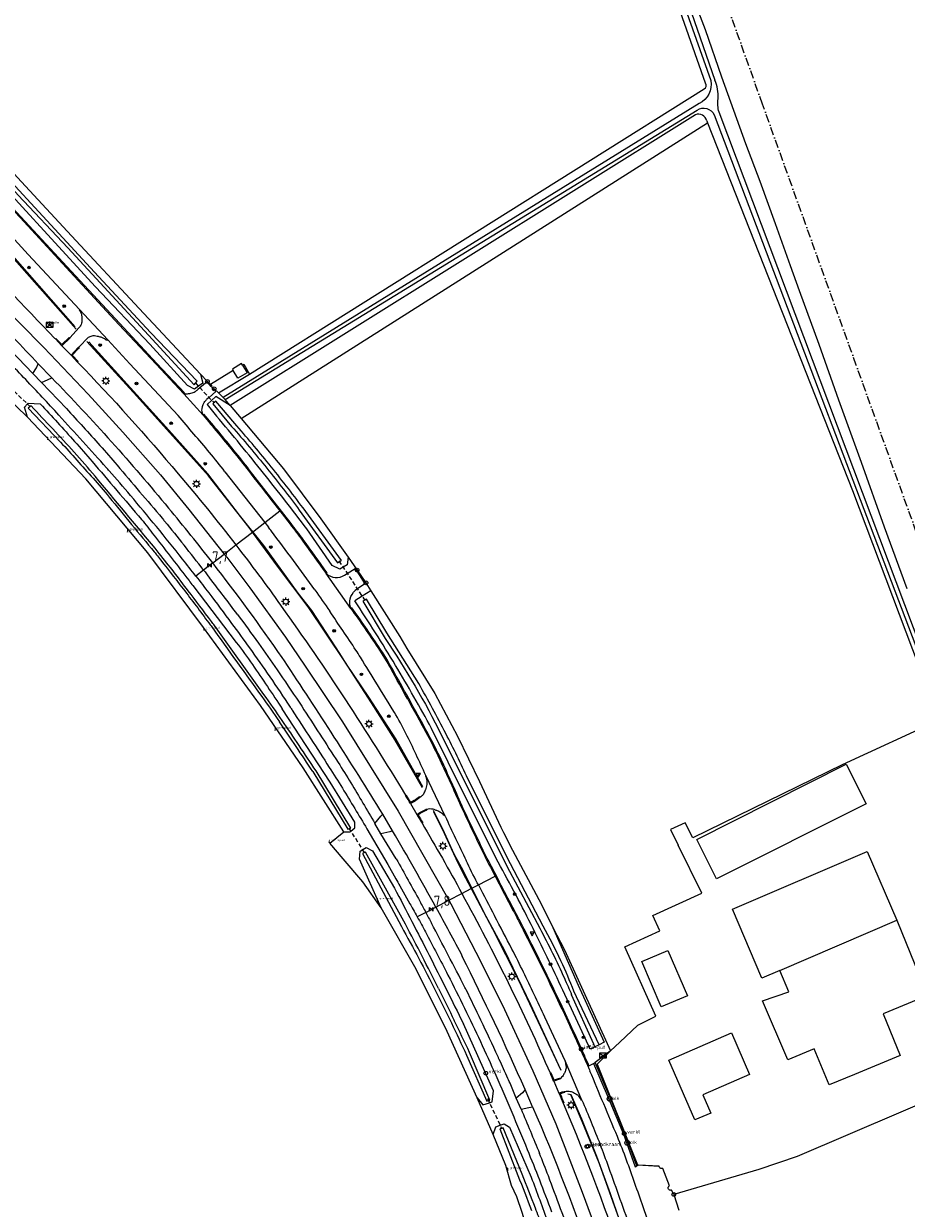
# Model space of a CAD drawing. Extents: x 165936 to 168490, y 440742 to 446306.
# Tile 56 of 78: x 167279 to 167494, y 444247 to 444534. Entities that reach past the tile are written whole.
import ezdxf

# ---------------------------------------------------------------- set-up
doc = ezdxf.new("R2010")
doc.units = 0
doc.header["$LTSCALE"] = 4
doc.linetypes.add('SPOOR', pattern=[0.8, 0.5, -0.15, 0, -0.15])
doc.linetypes.add('STIPPELFIJN', pattern=[0.375, 0.25, -0.125])
doc.layers.get('0').update_dxf_attribs({"linetype": 'CONTINUOUS'})
for name, color, linetype in [('G_BTD', 3, 'CONTINUOUS'), ('G_OTD', 32, 'CONTINUOUS'), ('G_OWG', 6, 'CONTINUOUS'), ('G_OWT', 6, 'CONTINUOUS'), ('G_PND', 1, 'CONTINUOUS'), ('G_WGD', 7, 'CONTINUOUS'), ('G_WGI', 1, 'CONTINUOUS'), ('G_WTD', 5, 'CONTINUOUS'), ('LKWDUP', 5, 'CONTINUOUS'), ('LSHD', 3, 'CONTINUOUS'), ('LSPR', 7, 'CONTINUOUS'), ('LWGI', 7, 'CONTINUOUS'), ('PPALHM', 10, 'CONTINUOUS'), ('PVGO', 102, 'CONTINUOUS')]:
    doc.layers.add(name, color=color, linetype=linetype)
for name, color, linetype, true_color in [('PBRD', 7, 'CONTINUOUS', 0xbd2877), ('PKST', 7, 'CONTINUOUS', 0xbd2877), ('PPAL', 7, 'CONTINUOUS', 0xbd2877), ('PPUT', 7, 'CONTINUOUS', 0xbd2877)]:
    doc.layers.add(name, color=color, linetype=linetype, true_color=true_color)
doc.styles.add('ISO', font='ISO')
doc.styles.get("Standard").update_dxf_attribs({"font": 'ISO'})

# ---------------------------------------------------------------- blocks, each defined once
blk = doc.blocks.new('schk.dwg')
for p, q in [((0.86, 0.56), (-0.86, 0.56)), ((-0.86, 0.56), (-0.86, -0.56)), ((0.86, -0.56), (0.86, 0.56)), ((-0.86, -0.56), (0.86, -0.56))]:
    blk.add_line(p, q)
at = {"linetype": 'Continuous'}
for p, q in [((-0.86, 0.56), (0.86, -0.56)), ((-0.86, -0.56), (0.86, 0.56))]:
    blk.add_line(p, q, dxfattribs=at)
blk = doc.blocks.new('kolk')
at = {"color": 0}
blk.add_circle((0, 0), 0.6, dxfattribs=at)
at = {"color": 0, "linetype": 'Continuous', "style": 'ISO'}
blk.add_attdef('KOLK', (-0.04, -0.26), '', height=0.8, dxfattribs=at)
blk = doc.blocks.new('lichtmast')
at = {"color": 0}
for p, q in [((-0.6, 0), (-1, 0)), ((-0.71, 0.71), (-0.42, 0.42)), ((0, 0.6), (0, 1)), ((0.42, 0.42), (0.71, 0.71)), ((0.6, 0), (1, 0)), ((-0.42, -0.42), (-0.71, -0.71)), ((0, -0.6), (0, -1)), ((0.42, -0.42), (0.71, -0.71))]:
    blk.add_line(p, q, dxfattribs=at)
blk.add_circle((0, 0), 0.6, dxfattribs=at)
blk = doc.blocks.new('klok')
at = {"color": 0}
blk.add_circle((0, 0), 0.45, dxfattribs=at)
at = {"style": 'ISO'}
blk.add_attdef('KLOK', (0.7, 0), '', height=0.9, dxfattribs=at)
blk = doc.blocks.new('boom')
at = {"color": 0}
for radius in [0.315, 0.225, 0.135]:
    blk.add_circle((0, 0), radius, dxfattribs=at)
blk = doc.blocks.new('verklikker')
at = {"color": 0}
blk.add_circle((0, 0), 0.45, dxfattribs=at)
at = {"color": 0, "style": 'ISO'}
blk.add_attdef('VERKLIKKER', (0.7, 0), '', height=0.9, dxfattribs=at)
blk = doc.blocks.new('verkeersbord')
at = {"color": 0}
for p, q in [((0.5, 0.32), (-0.5, 0.32)), ((-0.5, 0.32), (0, -0.6)), ((0, -0.6), (0.5, 0.32))]:
    blk.add_line(p, q, dxfattribs=at)
blk = doc.blocks.new('verkeersbord-pl')
at = {"linetype": 'Continuous'}
blk.add_circle((0, 0), 0.03, dxfattribs=at)
blk = doc.blocks.new('kilometerpaal')
at = {"color": 0}
for p, q in [((-0.44, 0.44), (0.44, -0.44)), ((-0.44, -0.44), (-0.44, 0.44)), ((0.44, 0.44), (-0.44, -0.44)), ((0.44, -0.44), (0.44, 0.44))]:
    blk.add_line(p, q, dxfattribs=at)
at = {"color": 0, "style": 'ISO'}
blk.add_attdef('KILOMETERPAAL', (0.59, 0.87), '', height=2.5, dxfattribs=at)
blk = doc.blocks.new('grensmarkering')
at = {"linetype": 'ByBlock', "lineweight": -2}
h = blk.add_hatch(color=0, dxfattribs=at)
h.dxf.hatch_style = 1
h.paths.add_polyline_path([(0.09, 0.55, 0.219912), (0.05, 0.61, -0.457379), (0.04, 0.66, 2.245674), (-0.04, 0.66, -0.457379), (-0.05, 0.61, 0.219912), (-0.09, 0.55), (-0.15, 0.04), (-0.18, 0.04), (-0.18, 0.01, 0.018367), (-0.1, 0, -0.954633), (0.1, 0, 0.018367), (0.18, 0.01), (0.18, 0.04), (0.15, 0.04)])
at = {"linetype": 'ByBlock', "lineweight": -2, "true_color": 0x681648}
h = blk.add_hatch(color=219, dxfattribs=at)
h.dxf.hatch_style = 1
h.paths.add_polyline_path([(0.1, 0, 1), (-0.1, 0, 1)])
at = {"linetype": 'ByBlock', "lineweight": -2}
h = blk.add_hatch(color=0, dxfattribs=at)
h.dxf.hatch_style = 1
h.paths.add_polyline_path([(0.18, -0.04, -0.022381), (0.08, -0.06, -0.528879), (-0.08, -0.06, -0.022381), (-0.18, -0.04), (-0.18, -0.13, 0.083333), (0.18, -0.13)])
at = {"color": 0, "linetype": 'ByBlock', "lineweight": -2}
blk.add_attdef('GRENSMARKERING', (0.5, 0.35), '', height=0.5, dxfattribs=at)
blk = doc.blocks.new('verkeersteller')
at = {"color": 0}
blk.add_circle((0, 0), 0.45, dxfattribs=at)
blk = doc.blocks.new('telpaal')
at = {"linetype": 'ByBlock', "lineweight": -2}
h = blk.add_hatch(color=0, dxfattribs=at)
h.dxf.hatch_style = 1
h.paths.add_polyline_path([(0.15, 0.8), (-0.15, 0.8), (-0.15, -0.1), (0, -0.1, -0.414214), (-0.1, 0, -1), (0.1, 0, -0.414214), (0, -0.1), (0.15, -0.1)])
h.paths.add_polyline_path([(0, 0.4), (0, 0.6), (-0.05, 0.6), (-0.05, 0.65, 0.414214), (0, 0.7), (0.05, 0.7), (0.05, 0.4)], flags=16)
at = {"linetype": 'ByBlock', "lineweight": -2, "true_color": 0x681648}
h = blk.add_hatch(color=219, dxfattribs=at)
h.dxf.hatch_style = 1
h.paths.add_polyline_path([(0.1, 0, 1), (-0.1, 0, 1)])
at = {"color": 0, "linetype": 'ByBlock', "lineweight": -2}
blk.add_attdef('TELPAAL', (0.5, 0.35), '', height=0.5, dxfattribs=at)
blk = doc.blocks.new('brandkraan')
at = {"color": 0}
blk.add_circle((0, 0), 0.45, dxfattribs=at)
at = {"color": 0, "style": 'ISO'}
blk.add_attdef('BRANDKRAAN', (0.7, 0), '', height=0.9, dxfattribs=at)

msp = doc.modelspace()

# ---------------------------------------------------------------- linework, layer by layer
at = {"layer": 'G_BTD', "linetype": 'Continuous', "transparency": 33554687}
for points in [[(167332.293, 444438.452), (167445.568, 444510.267)], [(167332.587, 444451.427), (167332.933, 444451.638), (167334.33, 444449.255)], [(167330.379, 444450.083), (167324.807, 444446.692)]]:
    msp.add_lwpolyline(points, dxfattribs=at)
at = {"layer": 'G_OTD', "linetype": 'Continuous', "transparency": 33554687}
for points in [[(167501.835, 444365.21), (167478.269, 444354.302), (167441.957, 444336.584), (167440.075, 444340.279), (167436.569, 444338.655), (167438.43, 444334.831)], [(167421.979, 444284.843), (167424.234, 444286.988), (167428.596, 444291.076), (167433.005, 444293.266), (167425.459, 444310.108), (167433.964, 444313.981), (167432.269, 444317.703), (167444.126, 444323.126), (167438.43, 444334.831)], [(167421.879, 444284.748), (167418.735, 444281.66), (167428.5, 444257.188), (167433.819, 444256.86)], [(167531.106, 444286.512), (167467.272, 444259.233), (167458.034, 444256.011), (167437.344, 444249.986)]]:
    msp.add_lwpolyline(points, dxfattribs=at)
at = {"layer": 'G_OWG', "linetype": 'Continuous', "transparency": 33554687}
for points in [[(167274.985, 444491.587), (167278.807, 444487.457), (167290.978, 444474.282), (167302.837, 444461.516), (167311.847, 444451.85), (167318.555, 444444.664), (167318.336, 444444.459)], [(167324.807, 444446.692), (167324.524, 444446.999), (167324.092, 444447.468), (167322.429, 444449.269)], [(167280.419, 444438.8), (167277.648, 444441.417), (167274.817, 444444.418), (167273.502, 444445.968)], [(167324.807, 444446.692), (167325.157, 444446.311), (167325.021, 444446.229)], [(167325.52, 444445.675), (167325.661, 444445.763), (167325.753, 444445.663), (167326.827, 444444.693)], [(167323.03, 444439.307), (167323.26, 444439.5)], [(167339.74, 444418.98), (167334.271, 444426.022)], [(167331.026, 444407.739), (167335.04, 444410.853), (167338.018, 444413.162)], [(167325.399, 444403.375), (167323.161, 444401.639)], [(167358.282, 444404.783), (167360.456, 444401.629), (167362.597, 444398.541), (167363.774, 444396.592)], [(167352.964, 444400.794), (167353.208, 444400.968)], [(167359.164, 444392.467), (167358.921, 444392.291)], [(167366.328, 444319.612), (167361.873, 444325.897), (167357.084, 444331.489), (167353.795, 444335.319), (167357.214, 444338.052)], [(167385.914, 444323.083), (167388.171, 444324.261), (167389.895, 444325.161)], [(167377.134, 444318.5), (167379.585, 444319.779)], [(167408.008, 444314.821), (167410.787, 444309.413), (167421.979, 444284.843)], [(167421.879, 444284.748), (167418.251, 444281.992)], [(167421.979, 444284.843), (167421.879, 444284.748)], [(167393.51, 444264.567), (167389.583, 444273.464)]]:
    msp.add_lwpolyline(points, dxfattribs=at)
for points in [[(167330.532, 444430.714, 0.003233), (167323.26, 444439.5)], [(167334.271, 444426.022, 0.0062732), (167330.532, 444430.714)], [(167344.416, 444412.951, 0.0002875), (167339.74, 444418.98)], [(167347.346, 444409.066, 0.0066171), (167344.416, 444412.951)], [(167353.208, 444400.968, 0.0031625), (167347.346, 444409.066)], [(167365.735, 444382.991, 0.0102728), (167359.164, 444392.467)], [(167368.945, 444377.727, 0.01936), (167365.735, 444382.991)], [(167372.999, 444370.424, 0.0011279), (167368.945, 444377.727)], [(167377.39, 444362.431, 0.0011289), (167372.999, 444370.424)], [(167380.502, 444356.328, 0.0144276), (167377.39, 444362.431)], [(167385.556, 444345.222, 0.0079221), (167380.502, 444356.328)], [(167390.44, 444334.882, -0.0040679), (167385.556, 444345.222)], [(167393.068, 444329.642, -0.0076289), (167390.44, 444334.882)], [(167399.477, 444317.4, -0.0009066), (167393.068, 444329.642)], [(167401.036, 444314.381, 0.0035517), (167399.477, 444317.4)], [(167405.156, 444306.137, 0.0029115), (167401.036, 444314.381)], [(167408.972, 444298.276, 0.0030205), (167405.156, 444306.137)], [(167412.275, 444291.212, 0.0043616), (167408.972, 444298.276)], [(167414.951, 444285.304, 0.0019398), (167412.275, 444291.212)], [(167416.755, 444281.257, 0.0013287), (167414.951, 444285.304)]]:
    msp.add_lwpolyline(points, format="xyb", dxfattribs=at)
at = {"layer": 'G_OWT', "linetype": 'Continuous', "transparency": 33554687}
for points in [[(167445.082, 444519.889), (167376.284, 444715.5)], [(167494.023, 444397.08), (167488.531, 444412.094), (167482.957, 444427.784), (167477.436, 444442.884), (167472.622, 444456.428), (167467.869, 444469.49), (167465.7, 444475.528), (167462.032, 444485.756), (167458.32, 444496.019), (167454.834, 444505.197), (167449.037, 444521.36), (167445.039, 444532.836), (167440.872, 444543.905), (167438.12, 444551.84), (167434.895, 444560.701), (167430.429, 444573.34), (167424.642, 444589.859), (167419.02, 444605.973), (167412.659, 444623.944), (167406.182, 444642.545), (167404.793, 444646.356), (167394.539, 444674.499), (167380.189, 444713.882)], [(167208.805, 444558.86), (167211.817, 444556.793), (167224.95, 444547.172), (167234.433, 444539.816), (167243.629, 444532.17), (167252.543, 444524.178), (167263.723, 444512.423), (167279.911, 444494.903), (167291.129, 444482.837), (167307.531, 444465.143), (167322.429, 444449.269)], [(167322.429, 444449.269), (167322.956, 444447.071), (167321.919, 444446.31), (167320.968, 444445.612), (167319.293, 444446.48), (167310.109, 444456.478), (167296.933, 444470.475), (167285.253, 444483.145), (167273.03, 444496.43), (167260.897, 444509.69), (167249.277, 444521.968)], [(167334.33, 444449.255), (167444.729, 444518.499)], [(167442.603, 444512.261), (167329.637, 444441.61)], [(167445.362, 444510.79), (167445.568, 444510.267)], [(167445.568, 444510.267), (167480.747, 444420.931), (167501.835, 444365.21)], [(167326.827, 444444.693), (167334.33, 444449.255)], [(167329.637, 444441.61), (167326.17, 444443.843), (167324.047, 444441.884), (167326.316, 444439.052)], [(167326.827, 444444.693), (167327.908, 444443.588)], [(167329.637, 444441.61), (167328.378, 444443.106)], [(167280.419, 444438.8), (167279.642, 444441.192), (167280.39, 444441.996), (167280.582, 444442.203), (167283.499, 444442.046)], [(167329.637, 444441.61), (167332.293, 444438.452)], [(167357.214, 444338.052), (167347.371, 444353.58), (167336.972, 444368.767), (167323.119, 444387.662), (167309.66, 444405.813), (167294.539, 444423.776), (167280.419, 444438.8)], [(167332.293, 444438.452), (167342.534, 444426.206), (167351.628, 444414.054), (167358.282, 444404.783)], [(167358.282, 444404.783), (167357.997, 444402.914), (167357.038, 444402.34), (167356.214, 444401.847), (167354.355, 444402.763), (167348.236, 444411.623)], [(167320.561, 444397.868), (167331.118, 444384.058)], [(167363.774, 444396.592), (167361.676, 444395.29), (167359.884, 444394.178)], [(167363.774, 444396.592), (167370.826, 444385.519), (167372.559, 444382.628), (167379.302, 444371.692), (167384.803, 444361.258), (167390.192, 444350.269), (167395.36, 444339.202), (167396.011, 444337.925), (167398.192, 444333.641), (167405.189, 444320.421), (167408.008, 444314.821)], [(167357.214, 444338.052), (167358.698, 444338.047), (167358.945, 444338.254), (167359.869, 444339.027), (167359.918, 444340.369), (167353.923, 444350.091), (167342.261, 444367.946)], [(167394.725, 444330.673), (167386.612, 444346.833), (167378.545, 444363.15)], [(167366.328, 444319.612), (167361.042, 444331.45), (167361.225, 444333.377), (167361.81, 444333.735), (167362.644, 444334.246), (167364.172, 444333.461), (167369.508, 444324.394)], [(167389.583, 444273.464), (167382.31, 444289.578), (167374.815, 444304.734), (167366.328, 444319.612)], [(167408.008, 444314.821), (167414.125, 444300.842), (167420.451, 444286.974), (167419.189, 444286.349)], [(167418.195, 444285.857), (167417.025, 444285.278), (167416.693, 444285.996), (167410.862, 444298.588)], [(167389.583, 444273.464), (167391.002, 444271.715), (167392.596, 444272.267), (167393.245, 444272.492), (167393.58, 444275.117), (167386.262, 444291.408)], [(167393.51, 444264.567), (167394.123, 444266.436), (167395.159, 444266.81), (167396.126, 444267.159), (167397.431, 444266.348), (167402.737, 444254.163)], [(167424.57, 444131.174), (167424.442, 444132.446), (167424.441, 444135.269), (167423.355, 444142.4), (167421.011, 444156.163), (167418.079, 444174.04), (167415.295, 444191.39), (167413.224, 444201.798), (167409.976, 444215.721), (167405.993, 444228.965), (167403.645, 444235.526), (167400.548, 444245.598), (167399.195, 444249.413), (167397.901, 444252.164), (167396.539, 444256.989), (167393.51, 444264.567)]]:
    msp.add_lwpolyline(points, dxfattribs=at)
for points in [[(167444.729, 444518.499, 0.4123131), (167445.082, 444519.889)], [(167445.362, 444510.79, 0.430813), (167442.603, 444512.261)], [(167283.499, 444442.046, -0.0033091), (167291.853, 444432.882)], [(167337.75, 444425.143, 0.0073034), (167326.316, 444439.052)], [(167291.853, 444432.882, -0.0064762), (167296.102, 444428.03)], [(167296.102, 444428.03, -0.0003113), (167308.085, 444413.963)], [(167343.04, 444418.419, 0.0033219), (167337.75, 444425.143)], [(167348.236, 444411.623, 0.0035067), (167343.04, 444418.419)], [(167308.085, 444413.963, -0.0096884), (167308.462, 444413.502)], [(167308.462, 444413.502, -0.0020139), (167311.465, 444409.657)], [(167311.465, 444409.657, -0.0007945), (167319.627, 444399.086)], [(167319.627, 444399.086, -0.001034), (167320.561, 444397.868)], [(167369.763, 444378.499, 0.0108849), (167359.884, 444394.178)], [(167331.118, 444384.058, -0.0117612), (167335.019, 444378.694)], [(167335.019, 444378.694, -0.0061204), (167342.261, 444367.946)], [(167378.545, 444363.15, 0.0104088), (167369.763, 444378.499)], [(167403.201, 444314.55, 0.0093072), (167394.725, 444330.673)], [(167369.508, 444324.394, -0.0018971), (167373.756, 444316.251)], [(167373.756, 444316.251, -0.0019474), (167377.946, 444308.077)], [(167410.862, 444298.588, 0.0089433), (167403.201, 444314.55)], [(167377.946, 444308.077, -0.0018724), (167382.134, 444299.758)], [(167382.134, 444299.758, -0.0019205), (167386.262, 444291.408)], [(167402.737, 444254.163, -0.0058001), (167406.761, 444243.15)]]:
    msp.add_lwpolyline(points, format="xyb", dxfattribs=at)
at = {"layer": 'G_PND', "linetype": 'Continuous', "transparency": 33554687}
for points in [[(167332.587, 444451.427), (167332.357, 444451.803), (167330.159, 444450.451), (167330.379, 444450.083)], [(167332.587, 444451.427), (167333.714, 444449.58), (167331.499, 444448.235), (167330.379, 444450.083)], [(167479.206, 444354.466), (167484.036, 444344.86), (167447.743, 444326.611), (167442.913, 444336.217), (167479.206, 444354.466)], [(167463.116, 444304.405), (167458.768, 444302.539), (167451.588, 444319.269), (167484.309, 444333.31), (167491.488, 444316.58)], [(167491.488, 444316.58), (167494.842, 444308.433), (167498.988, 444298.292), (167488.215, 444293.855), (167492.313, 444283.717), (167481.23, 444279.15), (167475.12, 444276.632), (167471.419, 444285.321), (167465.059, 444282.697), (167458.926, 444296.975), (167465.265, 444299.194), (167463.116, 444304.405)], [(167463.116, 444304.405), (167491.488, 444316.58)], [(167435.917, 444309.257), (167440.647, 444298.252), (167434.266, 444295.522), (167429.554, 444306.535), (167435.917, 444309.257)], [(167451.359, 444289.197), (167455.729, 444279.12), (167444.422, 444274.217), (167446.355, 444269.76), (167442.476, 444268.078), (167436.174, 444282.612), (167451.359, 444289.197)]]:
    msp.add_lwpolyline(points, dxfattribs=at)
at = {"layer": 'G_WGD', "linetype": 'Continuous', "transparency": 33554687}
for points in [[(167274.765, 444491.383), (167278.587, 444487.253), (167290.758, 444474.078), (167302.617, 444461.312), (167311.628, 444451.645), (167318.336, 444444.459)], [(167293.059, 444464.959), (167280.594, 444478.287), (167271.395, 444488.265)], [(167261.401, 444479.016), (167261.794, 444478.618), (167272.571, 444467.638), (167284.39, 444455.721), (167295.171, 444444.374), (167303.534, 444435.13), (167312.668, 444424.748), (167319.557, 444416.349), (167328.182, 444405.534)], [(167256.88, 444474.833), (167269.22, 444462.313), (167281.711, 444449.39)], [(167293.059, 444464.959), (167292.926, 444464.883)], [(167299.877, 444457.569), (167293.059, 444464.959)], [(167292.956, 444460.557), (167290.719, 444458.037), (167290.655, 444457.975)], [(167287.166, 444457.777), (167287.033, 444457.915)], [(167288.754, 444456.134), (167288.698, 444456.192), (167287.166, 444457.777)], [(167290.655, 444457.975), (167288.811, 444456.19), (167288.754, 444456.134)], [(167292.834, 444455.811), (167295.253, 444458.181)], [(167299.715, 444457.46), (167299.877, 444457.569)], [(167299.877, 444457.569), (167305.218, 444451.777), (167316.982, 444439.166)], [(167288.754, 444456.134), (167290.974, 444453.852)], [(167292.834, 444455.811), (167292.687, 444455.667), (167290.974, 444453.852)], [(167281.711, 444449.39), (167282.605, 444450.79), (167283.026, 444451.779)], [(167283.026, 444451.779), (167286.318, 444448.358)], [(167290.974, 444453.852), (167292.546, 444452.182)], [(167292.546, 444452.182), (167292.638, 444452.085)], [(167281.711, 444449.39), (167283.832, 444447.187)], [(167283.832, 444447.187), (167285.429, 444447.934), (167286.318, 444448.358)], [(167283.832, 444447.187), (167289.839, 444440.863)], [(167325.021, 444446.229), (167324.009, 444447.389), (167322.283, 444445.921), (167321.777, 444445.49)], [(167325.52, 444445.675), (167326.11, 444445.021), (167324.488, 444443.559), (167323.909, 444443.037)], [(167325.021, 444446.229), (167325.52, 444445.675)], [(167318.336, 444444.459), (167323.03, 444439.307)], [(167328.366, 444425.546), (167338.018, 444413.162)], [(167339.506, 444418.792), (167341.674, 444415.998)], [(167338.018, 444413.162), (167341.674, 444415.998)], [(167341.674, 444415.998), (167344.179, 444412.767)], [(167338.018, 444413.162), (167338.903, 444412.025)], [(167325.399, 444403.375), (167328.182, 444405.534)], [(167328.182, 444405.534), (167331.026, 444407.739)], [(167328.182, 444405.534), (167328.805, 444404.753), (167334.403, 444397.308), (167343.051, 444385.343), (167347.85, 444378.333), (167356.918, 444364.762), (167370.41, 444343.102), (167382.744, 444321.428)], [(167323.161, 444401.639), (167321.288, 444400.187)], [(167358.921, 444392.291), (167352.964, 444400.794)], [(167357.408, 444400.423), (167358.034, 444400.826), (167359.951, 444402.058), (167362.361, 444398.264), (167360.509, 444397.064), (167359.947, 444396.699)], [(167341.879, 444393.121), (167342.011, 444392.871)], [(167342.78, 444379.584), (167342.219, 444380.436)], [(167377.108, 444351.723), (167377.027, 444351.683)], [(167381.814, 444341.862), (167377.108, 444351.723)], [(167374.365, 444345.456), (167373.386, 444344.947)], [(167373.386, 444344.947), (167374.96, 444342.27)], [(167364.752, 444340.103), (167366.225, 444341.841), (167366.684, 444342.332)], [(167369.067, 444338.271), (167366.684, 444342.332)], [(167374.96, 444342.27), (167375.66, 444342.763), (167377.115, 444343.501)], [(167366.242, 444337.56), (167364.752, 444340.103)], [(167362.842, 444338.778), (167367.886, 444330.16), (167369.847, 444326.66)], [(167369.067, 444338.271), (167368.356, 444338.067), (167366.242, 444337.56)], [(167369.971, 444331.468), (167366.242, 444337.56)], [(167392.802, 444329.503), (167393.96, 444327.283)], [(167370.812, 444324.947), (167373.275, 444320.591)], [(167389.895, 444325.161), (167389.636, 444325.657)], [(167389.895, 444325.161), (167393.96, 444327.283)], [(167382.744, 444321.428), (167385.914, 444323.083)], [(167379.585, 444319.779), (167382.744, 444321.428)], [(167382.744, 444321.428), (167383.212, 444320.606), (167389.276, 444308.857), (167395.77, 444295.93), (167403.115, 444280.01), (167408.719, 444267.159), (167415.124, 444250.537), (167420.269, 444236.491), (167422.428, 444230.269)], [(167377.134, 444318.5), (167375.057, 444317.416)], [(167410.934, 444282.439), (167406.01, 444293.082)], [(167415.053, 444272.921), (167410.934, 444282.439)], [(167410.934, 444282.439), (167411.085, 444281.707)], [(167416.755, 444281.257), (167417.874, 444281.767), (167418.251, 444281.992)], [(167433.819, 444256.86), (167428.836, 444257.07), (167428.365, 444256.919), (167425.431, 444264.758), (167421.811, 444273.669), (167418.251, 444281.992)], [(167416.482, 444281.132), (167416.755, 444281.257)], [(167409.687, 444278.009), (167409.633, 444277.959), (167408.202, 444277.464)], [(167408.202, 444277.464), (167409.467, 444274.552)], [(167401.252, 444275.441), (167400.623, 444274.697), (167399.106, 444273.338)], [(167400.254, 444270.699), (167399.106, 444273.338)], [(167403.053, 444271.261), (167401.252, 444275.441)], [(167409.467, 444274.552), (167410.242, 444274.877)], [(167409.467, 444274.552), (167409.498, 444274.478)], [(167414.932, 444272.858), (167415.053, 444272.921)], [(167400.254, 444270.699), (167402.137, 444271.061), (167403.053, 444271.261)], [(167437.344, 444249.986), (167436.835, 444251.045), (167436.695, 444250.993), (167436.545, 444250.978), (167436.522, 444250.982), (167436.397, 444251.002), (167436.348, 444251.024), (167436.261, 444251.064), (167436.197, 444251.115), (167436.144, 444251.158), (167436.126, 444251.183), (167436.056, 444251.28), (167436.002, 444251.42), (167435.986, 444251.569), (167436.009, 444251.717), (167436.069, 444251.854), (167436.163, 444251.972), (167436.283, 444252.061), (167434.656, 444256.322), (167434.541, 444256.283), (167434.515, 444256.274), (167434.366, 444256.263), (167434.22, 444256.29), (167434.085, 444256.354), (167434.056, 444256.378), (167433.971, 444256.45), (167433.957, 444256.47), (167433.885, 444256.572), (167433.834, 444256.712), (167433.819, 444256.86)], [(167437.344, 444249.986), (167438.564, 444246.132)], [(167431.82, 444241.336), (167429.881, 444246.963)]]:
    msp.add_lwpolyline(points, dxfattribs=at)
for points in [[(167264.201, 444481.608, -0.0035465), (167287.033, 444457.915)], [(167258.931, 444476.73, -0.0027313), (167283.026, 444451.779)], [(167292.926, 444464.883, -0.0475517), (167293.373, 444464.108)], [(167293.373, 444464.108, -0.0697341), (167293.554, 444463.494)], [(167293.554, 444463.494, -0.0322808), (167293.625, 444462.661)], [(167293.625, 444462.661, -0.0334648), (167293.587, 444461.883)], [(167293.42, 444461.306, -0.0554659), (167292.956, 444460.557)], [(167293.587, 444461.883, -0.0811767), (167293.42, 444461.306)], [(167295.253, 444458.181, -0.0629089), (167296.094, 444458.55)], [(167296.094, 444458.55, -0.1014966), (167296.665, 444458.604)], [(167296.665, 444458.604, -0.027141), (167297.323, 444458.498)], [(167297.323, 444458.498, -0.0210416), (167298.182, 444458.274)], [(167298.182, 444458.274, -0.047279), (167298.875, 444457.987)], [(167298.875, 444457.987, -0.0361284), (167299.715, 444457.46)], [(167283.995, 444443.647, 0.0026606), (167275.924, 444452.122)], [(167292.638, 444452.085, -0.0171351), (167316.969, 444425.06)], [(167286.318, 444448.358, -0.0196258), (167314.669, 444416.689)], [(167321.123, 444444.997, 0.0410248), (167321.777, 444445.49)], [(167288.04, 444439.269, 0.0051112), (167283.995, 444443.647)], [(167318.336, 444444.459, 0.0267383), (167319.047, 444444.448)], [(167319.047, 444444.448, 0.0412382), (167319.51, 444444.501)], [(167319.51, 444444.501, 0.0120131), (167320.083, 444444.628)], [(167320.083, 444444.628, 0.0126977), (167320.656, 444444.785)], [(167320.656, 444444.785, 0.068904), (167321.123, 444444.997)], [(167323.219, 444442.181, -0.0615592), (167323.454, 444442.56)], [(167323.454, 444442.56, -0.0407499), (167323.909, 444443.037)], [(167289.839, 444440.863, -0.0035675), (167297.993, 444431.916)], [(167322.794, 444440.197, -0.0837151), (167322.808, 444440.842)], [(167323.03, 444439.307, -0.0584858), (167322.794, 444440.197)], [(167322.808, 444440.842, -0.0258065), (167322.993, 444441.59)], [(167322.993, 444441.59, -0.0334752), (167323.219, 444442.181)], [(167299.625, 444426.463, 0.0002065), (167288.04, 444439.269)], [(167324.626, 444430.177, 0.004265), (167316.982, 444439.166)], [(167323.03, 444439.307, -0.0031901), (167330.299, 444430.525)], [(167297.993, 444431.916, -0.0069196), (167302.168, 444427.133)], [(167328.366, 444425.546, 0.0084998), (167324.626, 444430.177)], [(167330.299, 444430.525, -0.0061759), (167334.034, 444425.838)], [(167300.243, 444425.771, 0.0030437), (167299.625, 444426.463)], [(167305.401, 444419.797, 0.0050299), (167300.243, 444425.771)], [(167302.168, 444427.133, -0.0002049), (167313.11, 444414.23)], [(167334.034, 444425.838, -0.0001771), (167339.506, 444418.792)], [(167316.969, 444425.06, -0.0118532), (167331.026, 444407.739)], [(167311.719, 444412.203, 0.0040179), (167305.401, 444419.797)], [(167325.399, 444403.375, 0.008567), (167314.669, 444416.689)], [(167313.11, 444414.23, -0.0046709), (167313.689, 444413.535)], [(167318.057, 444404.318, 0.0042916), (167311.719, 444412.203)], [(167313.689, 444413.535, -0.0039848), (167318.413, 444407.679)], [(167339.641, 444411.065, 0.0036256), (167338.903, 444412.025)], [(167344.976, 444403.939, 0.0032802), (167339.641, 444411.065)], [(167344.179, 444412.767, -0.0064634), (167347.104, 444408.888)], [(167347.104, 444408.888, -0.0031639), (167352.964, 444400.794)], [(167323.161, 444401.639, 0.002237), (167318.413, 444407.679)], [(167331.026, 444407.739, -0.0096887), (167341.879, 444393.121)], [(167321.288, 444400.187, 0.002174), (167318.057, 444404.318)], [(167342.219, 444380.436, 0.0142108), (167325.399, 444403.375)], [(167350.167, 444396.818, 0.0032455), (167344.976, 444403.939)], [(167321.288, 444400.187, -0.0019367), (167324.434, 444396.093)], [(167323.161, 444401.639, -0.001202), (167324.593, 444399.795)], [(167331.386, 444390.868, 0.0041903), (167324.593, 444399.795)], [(167352.964, 444400.794, 0.342241), (167357.408, 444400.423)], [(167350.167, 444396.818, -0.0057917), (167353.797, 444391.641)], [(167358.921, 444392.291, -0.2940282), (167359.947, 444396.699)], [(167324.434, 444396.093, -0.0036334), (167329.985, 444388.697)], [(167331.386, 444390.868, -0.0054486), (167336.498, 444383.874)], [(167342.011, 444392.871, -0.0201708), (167372.257, 444346.834)], [(167360.159, 444382.2, 0.0032161), (167353.797, 444391.641)], [(167358.921, 444392.291, -0.0102344), (167365.486, 444382.826)], [(167329.985, 444388.697, -0.0044809), (167334.314, 444382.736)], [(167334.314, 444382.736, -0.0040672), (167339.248, 444375.691)], [(167336.498, 444383.874, -0.0044657), (167341.025, 444377.414)], [(167361.244, 444380.505, 0.0086884), (167360.159, 444382.2)], [(167365.486, 444382.826, -0.0192087), (167368.683, 444377.581)], [(167366.684, 444342.332, 0.0091874), (167342.78, 444379.584)], [(167369.497, 444367.069, 0.0011425), (167361.244, 444380.505)], [(167341.025, 444377.414, -0.0037009), (167346.358, 444369.53)], [(167372.737, 444370.279, 0.0010699), (167368.683, 444377.581)], [(167339.248, 444375.691, -0.0040835), (167344.194, 444368.377)], [(167344.194, 444368.377, -0.002342), (167344.714, 444367.584)], [(167346.358, 444369.53, -0.002652), (167346.991, 444368.567)], [(167346.991, 444368.567, -0.0002219), (167355.818, 444354.931)], [(167372.737, 444370.279, -0.0009802), (167377.127, 444362.287)], [(167344.714, 444367.584, -0.0001345), (167353.694, 444353.709)], [(167372.312, 444361.972, 0.0219184), (167369.497, 444367.069)], [(167377.108, 444351.723, 0.0113451), (167372.312, 444361.972)], [(167377.127, 444362.287, -0.0144654), (167380.231, 444356.2)], [(167380.231, 444356.2, -0.0080344), (167385.282, 444345.099)], [(167353.694, 444353.709, -0.0062016), (167356.863, 444348.675)], [(167355.818, 444354.931, -0.0079865), (167358.925, 444349.955)], [(167377.027, 444351.683, -0.0541417), (167377.354, 444350.486)], [(167377.354, 444350.486, -0.0746467), (167377.358, 444349.575)], [(167356.863, 444348.675, -0.0031444), (167362.842, 444338.778)], [(167358.925, 444349.955, -0.0040001), (167364.752, 444340.103)], [(167376.614, 444347.29, 0.0530147), (167377.052, 444348.269)], [(167377.358, 444349.575, -0.0412367), (167377.052, 444348.269)], [(167373.386, 444344.947, 0.0006237), (167372.257, 444346.834)], [(167375.709, 444346.392, -0.0237098), (167374.365, 444345.456)], [(167376.204, 444346.787, -0.0091261), (167375.709, 444346.392)], [(167376.614, 444347.29, -0.0799081), (167376.204, 444346.787)], [(167385.282, 444345.099, 0.0040278), (167390.17, 444334.752)], [(167374.96, 444342.27, -0.0012455), (167376.227, 444340.137)], [(167377.115, 444343.501, -0.016458), (167377.356, 444343.569)], [(167377.356, 444343.569, -0.0451639), (167378.129, 444343.692)], [(167378.129, 444343.692, -0.08709), (167378.83, 444343.617)], [(167378.83, 444343.617, -0.0208042), (167379.393, 444343.431)], [(167379.393, 444343.431, -0.0135821), (167380.102, 444343.143)], [(167380.102, 444343.143, -0.0564611), (167380.91, 444342.671)], [(167380.91, 444342.671, -0.0437454), (167381.814, 444341.862)], [(167381.814, 444341.862, 0.0038771), (167386.896, 444331.115)], [(167376.227, 444340.137, -0.0086323), (167385.914, 444323.083)], [(167379.585, 444319.779, 0.0077894), (167369.067, 444338.271)], [(167390.17, 444334.752, 0.0079969), (167392.802, 444329.503)], [(167369.971, 444331.468, -0.0027779), (167375.674, 444321.197)], [(167389.636, 444325.657, -0.0076154), (167386.896, 444331.115)], [(167369.847, 444326.66, 0.0006928), (167370.812, 444324.947)], [(167389.895, 444325.161, 0.000423), (167393.822, 444317.649)], [(167393.96, 444327.283, 0.0008315), (167399.21, 444317.262)], [(167385.914, 444323.083, -0.0215285), (167407.386, 444279.333)], [(167373.275, 444320.591, -0.0008627), (167374.052, 444319.216)], [(167374.052, 444319.216, -0.0025906), (167375.057, 444317.416)], [(167375.674, 444321.197, -0.0027597), (167377.134, 444318.5)], [(167379.585, 444319.779, -0.0049377), (167386, 444307.795)], [(167375.057, 444317.416, -0.0042744), (167377.049, 444313.738)], [(167377.134, 444318.5, -0.0025809), (167378.507, 444315.899)], [(167386.643, 444300.274, 0.0002276), (167378.507, 444315.899)], [(167398.045, 444309.571, 0.0005878), (167393.822, 444317.649)], [(167399.21, 444317.262, -0.0038157), (167400.768, 444314.245)], [(167377.049, 444313.738, -0.0034148), (167382.502, 444303.278)], [(167400.768, 444314.245, -0.0027669), (167404.887, 444306.004)], [(167401.252, 444275.441, 0.0120559), (167386, 444307.795)], [(167400.85, 444303.985, 0.0077271), (167398.045, 444309.571)], [(167404.887, 444306.004, -0.0030221), (167408.701, 444298.147)], [(167382.502, 444303.278, -0.0047095), (167386.54, 444295.211)], [(167406.01, 444293.082, 0.0040418), (167400.85, 444303.985)], [(167386.938, 444299.693, 0.0048), (167386.643, 444300.274)], [(167390.527, 444292.28, 0.003857), (167386.938, 444299.693)], [(167408.701, 444298.147, -0.0043641), (167412.002, 444291.087)], [(167386.54, 444295.211, -0.0048597), (167390.383, 444287.154)], [(167394.665, 444283.422, 0.0032008), (167390.527, 444292.28)], [(167412.002, 444291.087, -0.0029947), (167416.482, 444281.132)], [(167390.383, 444287.154, -0.0045273), (167394.102, 444278.965)], [(167394.98, 444282.733, 0.0017493), (167394.665, 444283.422)], [(167397.055, 444278.178, 0.0002646), (167394.98, 444282.733)], [(167411.085, 444281.707, -0.0517536), (167411.193, 444280.933)], [(167394.102, 444278.965, -0.0041581), (167397.995, 444269.982)], [(167408.202, 444277.464, 0.001095), (167407.386, 444279.333)], [(167410.472, 444278.897, -0.0484165), (167409.687, 444278.009)], [(167410.872, 444279.628, -0.0413762), (167410.472, 444278.897)], [(167411.133, 444280.375, -0.0439557), (167410.872, 444279.628)], [(167411.193, 444280.933, -0.0716273), (167411.133, 444280.375)], [(167416.482, 444281.132, -0.0051381), (167416.998, 444279.935)], [(167423.653, 444264.034, 0.0003348), (167416.998, 444279.935)], [(167397.746, 444276.606, 0.0068017), (167397.055, 444278.178)], [(167399.106, 444273.338, 0.0030424), (167397.746, 444276.606)], [(167409.498, 444274.478, -0.0012542), (167410.481, 444272.165)], [(167410.242, 444274.877, -0.0155525), (167410.835, 444275.002)], [(167410.835, 444275.002, -0.0195081), (167411.553, 444275.102)], [(167411.553, 444275.102, -0.0923715), (167412.266, 444275.014)], [(167412.266, 444275.014, -0.0360341), (167413.017, 444274.713)], [(167413.017, 444274.713, -0.0335967), (167413.79, 444274.265)], [(167413.79, 444274.265, -0.0738055), (167414.37, 444273.735)], [(167414.932, 444272.858, 0.0548567), (167414.37, 444273.735)], [(167415.053, 444272.921, -0.0045919), (167419.459, 444262.142)], [(167397.995, 444269.982, -0.0031937), (167401.768, 444260.908)], [(167400.254, 444270.699, -0.0037015), (167404.736, 444259.959)], [(167403.053, 444271.261, -0.0225582), (167418.037, 444232.251)], [(167410.481, 444272.165, -0.018535), (167425.916, 444231.433)], [(167421.573, 444256.545, 0.0089401), (167419.459, 444262.142)], [(167425.891, 444258.309, 0.0115994), (167423.653, 444264.034)], [(167401.768, 444260.908, -0.0040809), (167404.702, 444253.554)], [(167406.887, 444254.468, 0.0070854), (167404.736, 444259.959)], [(167427.148, 444240.922, 0.0003042), (167421.573, 444256.545)], [(167429.881, 444246.963, 0.0058388), (167425.891, 444258.309)], [(167404.702, 444253.554, -0.0037787), (167407.659, 444245.796)], [(167412.867, 444238.502, 0.0002609), (167406.887, 444254.468)]]:
    msp.add_lwpolyline(points, format="xyb", dxfattribs=at)
at = {"layer": 'G_WGI', "linetype": 'Continuous', "transparency": 33554687}
for points in [[(167290.655, 444457.975), (167290.515, 444458.119), (167288.758, 444456.419), (167287.311, 444457.917), (167287.166, 444457.777)], [(167292.834, 444455.811), (167292.975, 444455.667), (167292.763, 444455.454), (167291.25, 444453.852), (167292.692, 444452.32), (167292.546, 444452.182)], [(167372.257, 444346.834), (167372.429, 444346.937)], [(167374.272, 444345.634), (167373.461, 444345.213)], [(167375.709, 444346.392), (167375.586, 444346.551)], [(167375.228, 444342.213), (167375.764, 444342.59), (167377.191, 444343.314)], [(167377.356, 444343.569), (167377.404, 444343.374)], [(167376.227, 444340.137), (167376.4, 444340.239)], [(167409.687, 444278.009), (167409.566, 444278.172), (167409.527, 444278.135), (167408.312, 444277.715), (167407.57, 444279.414), (167407.386, 444279.333)], [(167409.731, 444274.445), (167410.305, 444274.685)], [(167410.835, 444275.002), (167410.87, 444274.804)], [(167410.481, 444272.165), (167410.666, 444272.243)]]:
    msp.add_lwpolyline(points, dxfattribs=at)
for points in [[(167373.461, 444345.213, 0.0008541), (167372.429, 444346.937)], [(167375.586, 444346.551, -0.0226993), (167374.272, 444345.634)], [(167375.228, 444342.213, -0.0011939), (167376.4, 444340.239)], [(167377.191, 444343.314, -0.018624), (167377.404, 444343.374)], [(167409.731, 444274.445, -0.0011543), (167410.666, 444272.243)], [(167410.305, 444274.685, -0.0156096), (167410.87, 444274.804)]]:
    msp.add_lwpolyline(points, format="xyb", dxfattribs=at)
at = {"layer": 'G_WTD', "linetype": 'Continuous', "transparency": 33554687}
for points in [[(167360.452, 444762.772), (167446.315, 444520.523)], [(167362.431, 444761.47), (167371.083, 444736.48), (167390.472, 444682.247), (167419.464, 444601.156), (167447.352, 444520.654)], [(167443.55, 444514.958), (167327.908, 444443.588)], [(167261.155, 444511.613), (167278.134, 444492.742), (167290.192, 444479.915), (167309.817, 444458.721), (167320.871, 444446.669), (167321.205, 444447.075), (167321.567, 444447.516), (167310.349, 444459.231), (167297.682, 444472.979), (167286.087, 444485.519), (167273.426, 444499.092), (167261.529, 444512.367)], [(167328.378, 444443.106), (167443.031, 444513.37)], [(167447.119, 444512.25), (167502.798, 444365.703), (167527.668, 444298.052)], [(167528.352, 444298.284), (167503.778, 444365.9), (167448.351, 444512.841)], [(167330.732, 444437.264), (167326.18, 444442.667), (167325.691, 444442.27), (167325.381, 444442.019), (167329.971, 444436.541)], [(167327.908, 444443.588), (167328.084, 444443.408)], [(167328.376, 444443.108), (167328.084, 444443.408)], [(167328.378, 444443.106), (167328.376, 444443.108)], [(167281.266, 444441.511), (167281.073, 444441.342), (167280.603, 444440.931), (167288.441, 444432.71)], [(167346.417, 444416.174), (167355.685, 444403.415), (167356.151, 444403.688), (167356.64, 444403.974), (167347.316, 444416.745)], [(167375.414, 444374.095), (167367.659, 444386.373), (167362.757, 444394.558), (167362.316, 444394.318), (167361.838, 444394.059), (167367.264, 444384.984)], [(167337.817, 444371.444), (167325.8, 444388.14)], [(167380.951, 444361.495), (167389.012, 444345.33), (167396.812, 444329.744), (167404.801, 444314.626)], [(167349.659, 444352.737), (167358.232, 444338.672), (167358.583, 444338.824), (167358.926, 444338.972), (167350.48, 444352.868)], [(167405.66, 444315.114), (167397.696, 444330.265), (167387.368, 444350.965)], [(167372.176, 444315.629), (167362.487, 444333.127), (167361.793, 444332.762), (167371.195, 444315.059)], [(167419.189, 444286.349), (167413.106, 444299.331)], [(167418.195, 444285.857), (167417.915, 444286.482), (167412.539, 444298.495)], [(167387.02, 444283.798), (167391.97, 444272.636), (167392.359, 444272.774), (167392.682, 444272.888), (167387.765, 444284.436)], [(167419.189, 444286.349), (167418.195, 444285.857)], [(167400.513, 444254.874), (167395.878, 444266.172), (167395.517, 444266.048), (167395.084, 444265.9), (167399.494, 444254.58)]]:
    msp.add_lwpolyline(points, dxfattribs=at)
for points in [[(167446.315, 444520.523, -0.3365941), (167443.55, 444514.958)], [(167448.134, 444516.146, 0.1100251), (167447.352, 444520.654)], [(167448.351, 444512.841, -0.1111411), (167448.134, 444516.146)], [(167443.031, 444513.37, -0.4665613), (167447.119, 444512.25)], [(167291.721, 444430.303, 0.0055868), (167281.266, 444441.511)], [(167339.06, 444427.372, 0.0096639), (167330.732, 444437.264)], [(167329.971, 444436.541, -0.0054436), (167334.313, 444431.498)], [(167288.441, 444432.71, -0.0042624), (167296.318, 444423.94)], [(167334.313, 444431.498, -0.005329), (167338.546, 444426.363)], [(167296.833, 444424.443, 0.0111296), (167291.721, 444430.303)], [(167338.546, 444426.363, -0.0050692), (167342.535, 444421.31)], [(167343.241, 444422.1, 0.004991), (167339.06, 444427.372)], [(167296.318, 444423.94, -0.0084094), (167300.202, 444419.387)], [(167311.386, 444406.961, 0.0004728), (167296.833, 444424.443)], [(167342.535, 444421.31, -0.0050949), (167346.417, 444416.174)], [(167347.316, 444416.745, 0.0050829), (167343.241, 444422.1)], [(167300.202, 444419.387, -0.0003258), (167311.186, 444406.043)], [(167311.186, 444406.043, -0.0040642), (167311.935, 444405.115)], [(167312.409, 444405.696, 0.0070071), (167311.386, 444406.961)], [(167311.935, 444405.115, -0.0041218), (167318.202, 444397.077)], [(167319.443, 444396.632, 0.0034859), (167312.409, 444405.696)], [(167318.202, 444397.077, -0.0041275), (167324.442, 444388.795)], [(167325.063, 444389.151, 0.0043392), (167319.443, 444396.632)], [(167324.442, 444388.795, -0.0030304), (167325.143, 444387.835)], [(167325.8, 444388.14, 0.0033502), (167325.063, 444389.151)], [(167325.143, 444387.835, -0.000162), (167337.301, 444370.922)], [(167367.264, 444384.984, -0.0341059), (167380.951, 444361.495)], [(167381.997, 444361.928, 0.010771), (167375.414, 444374.095)], [(167337.301, 444370.922, -0.0064577), (167341.581, 444364.797)], [(167342.238, 444365.131, 0.0061545), (167337.817, 444371.444)], [(167350.48, 444352.868, 0.0032662), (167342.238, 444365.131)], [(167349.659, 444352.737, 0.003363), (167341.581, 444364.797)], [(167387.368, 444350.965, 0.0094146), (167381.997, 444361.928)], [(167371.195, 444315.059, -0.0052093), (167375.437, 444307.286)], [(167376.25, 444307.827, 0.0030481), (167372.176, 444315.629)], [(167404.801, 444314.626, -0.0167003), (167410.781, 444302.497)], [(167409.949, 444306.699, 0.017946), (167405.66, 444315.114)], [(167375.437, 444307.286, -0.0051539), (167379.515, 444299.426)], [(167380.23, 444299.977, 0.0030487), (167376.25, 444307.827)], [(167413.106, 444299.331, 0.0153161), (167409.949, 444306.699)], [(167410.781, 444302.497, -0.0055282), (167412.539, 444298.495)], [(167379.515, 444299.426, -0.0101652), (167387.02, 444283.798)], [(167380.23, 444299.977, -0.0029011), (167384.043, 444292.229)], [(167387.765, 444284.436, 0.0030566), (167384.043, 444292.229)], [(167399.494, 444254.58, -0.0041056), (167402.779, 444246.101)], [(167403.744, 444246.645, 0.0045158), (167400.513, 444254.874)], [(167405.296, 444242.362, 0.0088147), (167403.744, 444246.645)]]:
    msp.add_lwpolyline(points, format="xyb", dxfattribs=at)
at = {"layer": 'LKWDUP', "linetype": 'STIPPELFIJN', "lineweight": -3, "transparency": 33554687}
for points in [[(167281.136, 444441.282), (167275.666, 444446.518)], [(167321.196, 444447.085), (167325.75, 444442.207)], [(167356.039, 444403.858), (167362.377, 444394.225)], [(167362.25, 444333.042), (167358.495, 444338.963)], [(167414.884, 444285.277), (167418.001, 444286.516)], [(167392.118, 444273.286), (167395.585, 444265.903)]]:
    msp.add_lwpolyline(points, dxfattribs=at)
at = {"layer": 'LSHD', "linetype": 'Continuous', "lineweight": -3, "transparency": 33554687}
for points in [[(167243.828, 444513.353), (167254.853, 444501.701), (167263.057, 444492.937), (167269.124, 444486.163), (167271.059, 444484.003), (167280.236, 444473.692), (167292.255, 444460.121)], [(167292.013, 444460.707), (167268.586, 444487.253), (167256.516, 444500.319), (167243.876, 444513.45)], [(167376.342, 444348.817), (167369.701, 444360.33), (167363.964, 444369.387), (167357.482, 444379.41), (167348.53, 444392.696), (167341.366, 444402.264), (167335.04, 444410.853), (167334.225, 444411.96), (167324.346, 444424.55), (167316.33, 444433.479), (167306.941, 444443.887), (167294.853, 444457.193)], [(167376.415, 444349.009), (167369.825, 444360.627), (167363.31, 444370.763), (167357.748, 444379.063), (167356.218, 444381.358), (167349.447, 444391.833), (167346.12, 444396.069), (167337.763, 444407.576), (167331.899, 444414.994), (167324.161, 444424.997), (167314.726, 444435.597), (167295.311, 444457.116)], [(167378.996, 444342.977), (167379.925, 444341.173), (167381.6, 444337.775), (167383.305, 444334.023), (167384.984, 444330.405), (167386.795, 444326.881), (167388.171, 444324.261), (167393.314, 444314.471), (167399.642, 444302.034), (167405.611, 444289.331), (167409.916, 444280.159)], [(167409.918, 444280.265), (167402.635, 444296.074), (167396.247, 444309.347), (167391.801, 444317.516), (167385.772, 444329.433), (167384.033, 444332.67), (167381.299, 444338.692), (167379.027, 444343.245)], [(167420.451, 444286.974), (167419.189, 444286.349), (167418.195, 444285.857), (167417.025, 444285.278)], [(167457.065, 444141.952), (167454.482, 444150.22), (167452.24, 444156.602), (167449.107, 444165.602), (167443.608, 444181.522), (167440.363, 444191.755), (167437.616, 444201.749), (167433.563, 444214.781), (167430.411, 444225.489), (167428.1, 444232.795), (167424.249, 444243.58), (167422.005, 444250.144), (167418.701, 444259.21), (167414.986, 444268.227), (167412.422, 444274.149), (167411.606, 444274.357)], [(167412.389, 444274.117), (167415.433, 444266.807), (167419.258, 444257.516), (167422.555, 444248.166), (167425.264, 444240.557), (167427.912, 444232.993), (167428.163, 444232.183), (167432.049, 444219.637), (167434.272, 444211.966), (167438.219, 444198.432), (167440.608, 444190.816), (167445.752, 444175.654), (167448.877, 444166.065), (167454.594, 444149.068), (167456.83, 444141.381)]]:
    msp.add_lwpolyline(points, dxfattribs=at)
at = {"layer": 'LSPR', "linetype": 'SPOOR', "transparency": 33554687}
msp.add_lwpolyline([(167565.368, 444218.477), (167549.88, 444261.847), (167481.673, 444451.377), (167458.907, 444514.792), (167440.463, 444566.566), (167409.382, 444653.261), (167358.169, 444795.618), (167355.354, 444803.684), (167346.411, 444828.151), (167286.267, 444995.945)], dxfattribs=at)
at = {"layer": 'LWGI', "transparency": 33554687}
msp.add_lwpolyline([(167417.874, 444281.767), (167421.454, 444273.509), (167425.106, 444264.595), (167427.981, 444256.721), (167428.365, 444256.919)], dxfattribs=at)

# ---------------------------------------------------------------- block references
at = {"layer": 'PBRD', "transparency": 33554687}
for p in [(167375.314, 444351.912), (167402.963, 444313.386)]:
    msp.add_blockref('verkeersbord', p, dxfattribs=at)
for p in [(167391.7, 444279.433), (167425.327, 444264.754), (167416.213, 444261.603)]:
    msp.add_blockref('verklikker', p, dxfattribs=at).add_auto_attribs({'VERKLIKKER': 'verkl '})
at = {"layer": 'PKST', "transparency": 33554687}
for p in [(167285.78, 444461.23), (167420.183, 444283.732)]:
    msp.add_blockref('schk.dwg', p, dxfattribs=at)
at = {"layer": 'PPAL', "transparency": 33554687}
for name, p, values in [('telpaal', (167285.78, 444461.23), {'TELPAAL': 'Teller'}), ('grensmarkering', (167285.33, 444433.399), {'GRENSMARKERING': 'grenspaal'}), ('grensmarkering', (167304.677, 444410.973), {'GRENSMARKERING': 'grenspaal'}), ('grensmarkering', (167323.249, 444387.048), {'GRENSMARKERING': 'grenspaal'}), ('grensmarkering', (167340.543, 444362.748), {'GRENSMARKERING': 'grenspaal'}), ('grensmarkering', (167353.679, 444335.47), {'GRENSMARKERING': 'grenspaal'}), ('grensmarkering', (167365.411, 444321.281), {'GRENSMARKERING': 'grenspaal'}), ('grensmarkering', (167397.034, 444255.878), {'GRENSMARKERING': 'grenspaal'})]:
    msp.add_blockref(name, p, dxfattribs=at).add_auto_attribs(values)
for name, p in [('lichtmast', (167299.437, 444447.6)), ('verkeersteller', (167324.092, 444447.468)), ('verkeersteller', (167325.753, 444445.663)), ('lichtmast', (167321.438, 444422.591)), ('verkeersteller', (167360.456, 444401.629)), ('verkeersteller', (167362.597, 444398.541)), ('lichtmast', (167343.119, 444393.978)), ('lichtmast', (167363.335, 444364.275)), ('verkeersbord-pl', (167375.314, 444351.912)), ('lichtmast', (167381.294, 444334.619)), ('verkeersbord-pl', (167402.963, 444313.386)), ('lichtmast', (167398.03, 444302.91)), ('lichtmast', (167412.401, 444271.679)), ('verkeersteller', (167437.344, 444249.986))]:
    msp.add_blockref(name, p, dxfattribs=at)
at = {"layer": 'PPALHM', "transparency": 33554687}
for p, values in [((167324.655, 444402.798), {'KILOMETERPAAL': '7,7'}), ((167378.489, 444319.207), {'KILOMETERPAAL': '7,8'})]:
    msp.add_blockref('kilometerpaal', p, dxfattribs=at).add_auto_attribs(values)
at = {"layer": 'PPUT', "transparency": 33554687}
for name, p, values in [('klok', (167414.884, 444285.277), {'KLOK': 'Insp-put'}), ('kolk', (167421.787, 444273.186), {'KOLK': 'Kolk'}), ('brandkraan', (167416.556, 444261.728), {'BRANDKRAAN': 'Brandkraan'}), ('kolk', (167426.056, 444262.527), {'KOLK': 'Kolk'})]:
    msp.add_blockref(name, p, dxfattribs=at).add_auto_attribs(values)
at = {"layer": 'PVGO', "transparency": 33554687}
for p in [(167280.764, 444475.115), (167289.336, 444465.759), (167298.04, 444456.3), (167306.86, 444446.962), (167315.311, 444437.301), (167323.581, 444427.479), (167339.496, 444407.236), (167347.357, 444397.128), (167354.873, 444386.868), (167361.49, 444376.31), (167368.161, 444366.13), (167398.714, 444322.929), (167407.421, 444305.91), (167411.579, 444296.817), (167415.416, 444288.143)]:
    msp.add_blockref('boom', p, dxfattribs=at)

doc.saveas('drawing.dxf')
